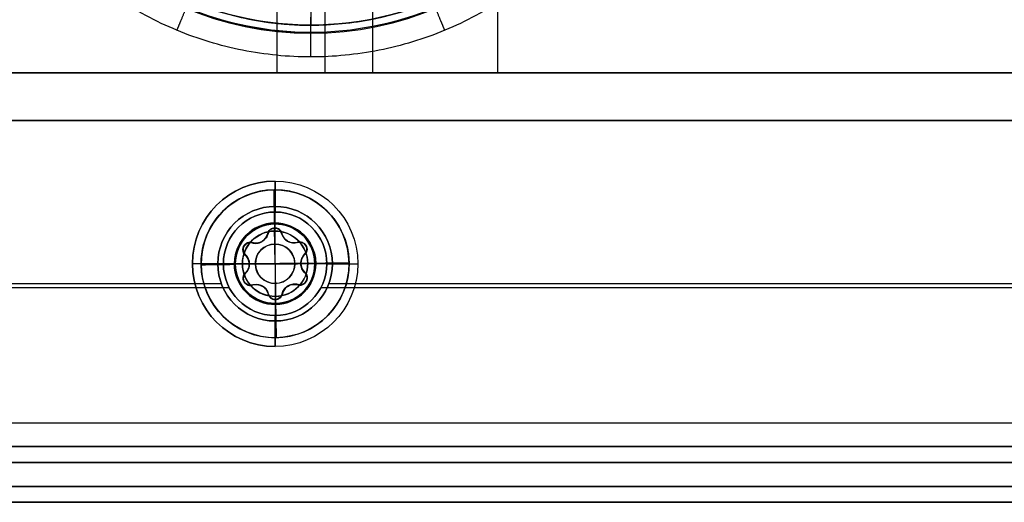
# Model space of a CAD drawing. Header units: millimetres. Extents: x -273 to 273, y -334 to 261.
# Tile 3 of 256: x -241 to -179, y -334 to -303. Entities that reach past the tile are written whole.
import ezdxf

# ---------------------------------------------------------------- set-up
doc = ezdxf.new("R2010")
doc.units = ezdxf.units.MM
doc.layers.add('Livello 01', color=7, linetype='Continuous')

# ---------------------------------------------------------------- blocks, each defined once
blk = doc.blocks.new('MMFTT08X23')
at = {"layer": 'Livello 01', "color": 254, "true_color": 0xcad1ee, "extrusion": (0, -1, 0)}
for centre in [(0, 0, -15), (0, 0, -7.5)]:
    blk.add_arc(centre, 20, 270, 90, dxfattribs=at)
at = {"layer": 'Livello 01', "color": 254, "true_color": 0xcad1ee, "extrusion": (0, 1, 0)}
blk.add_arc((0, 0), 20, 90, 270, dxfattribs=at)
blk = doc.blocks.new('hexa csunk flathd screw_iso_ISO 14581 M5x25x25-N')
at = {"layer": 'Livello 01', "color": 254, "true_color": 0xcad1ee}
for p, q in [((0, 2.5, -2.7), (0, 4.65, -0.55)), ((0, 4.65), (0, 4.65, -0.55)), ((0, 2.25), (0, 4.65)), ((0, 2.5, -2.7), (0, 2.5, -24.743)), ((0, 0, -2.862), (0, 2.25, -1.51)), ((0, 2.25, -1.51), (0, 2.25)), ((0, -2.055, -25), (0, 2.055, -25)), ((-1.559, 1.35, -1.623), (-1.559, 1.35)), ((-1.204, 1.298, -1.798), (-1.204, 1.298)), ((1.204, 1.298, -1.798), (1.204, 1.298)), ((1.559, 1.35, -1.623), (1.559, 1.35)), ((-2.009, 0.9, -1.539), (-2.009, 0.9)), ((-4.65, 0), (-1.621, 0)), ((-2.055, 0, -25), (-2.5, 0, -24.743)), ((2.055, 0, -25), (-2.055, 0, -25)), ((0, 0, -2.862), (0, -2.25, -1.51)), ((1.621, 0), (4.65, 0)), ((1.621, 0, -1.888), (1.621, 0)), ((2.055, 0, -25), (2.5, 0, -24.743)), ((-2.009, -0.9, -1.539), (-2.009, -0.9)), ((-1.559, -1.35, -1.623), (-1.559, -1.35)), ((-1.204, -1.298, -1.798), (-1.204, -1.298)), ((1.204, -1.298, -1.798), (1.204, -1.298)), ((1.559, -1.35, -1.623), (1.559, -1.35)), ((0, -4.65), (0, -2.25)), ((0, -2.25, -1.51), (0, -2.25)), ((0, -2.5, -2.7), (0, -4.65, -0.55)), ((0, -2.5, -2.7), (0, -2.5, -24.743)), ((0, -4.65), (0, -4.65, -0.55))]:
    blk.add_line(p, q, dxfattribs=at)
at = {"layer": 'Livello 01', "color": 254, "true_color": 0xcad1ee, "extrusion": (0, 0, -1)}
for centre, radius, start, end in [((0, 0, 0.55), 4.65, 0, 180), ((0, 0), 4.65, 0, 180), ((0, 0, 0.275), 4.65, 0, 180), ((0, 0, 2.7), 2.5, 0, 180), ((0, 0, 13.722), 2.5, 0, 180), ((0, 0, 24.743), 2.5, 90, 180), ((0, 1.8), 0.45, 13.34176, 166.65824), ((1.559, 0.9), 0.45, 313.34176, 106.65824), ((-1.559, 0.9), 0.45, 73.34176, 180), ((-1.559, 0.9), 0.45, 180, 226.65824), ((0, 0, 0.275), 4.65, 180, 0), ((0, 0, 13.722), 2.5, 180, 0), ((0, 0, 24.743), 2.5, 180, 270), ((1.559, -0.9), 0.45, 253.34176, 46.65824), ((2.408, 0), 0.787, 180, 226.65824), ((-1.559, -0.9), 0.45, 133.34176, 180), ((-1.559, -0.9), 0.45, 180, 286.65824), ((0, -1.8), 0.45, 193.34176, 346.65824)]:
    blk.add_arc(centre, radius, start, end, dxfattribs=at)
at = {"layer": 'Livello 01', "color": 254, "true_color": 0xcad1ee}
for centre, radius, start, end in [((0, 0, -2.642), 2.558, 0, 180), ((0, 0, -24.743), 2.5, 90, 180), ((0, 0, -25), 2.055, 90, 270), ((-1.204, 2.086), 0.788, 253.34176, 346.65824), ((-1.204, 2.086, -0.944), 0.788, 253.34176, 346.65824), ((0, 1.8, -0.844), 0.45, 13.34176, 166.65824), ((0, 0, -25), 2.055, 270, 90), ((1.204, 2.086), 0.787, 193.34176, 286.65824), ((1.204, 2.086, -0.944), 0.788, 193.34176, 286.65824), ((-1.559, 0.9, -0.844), 0.45, 73.34176, 226.65824), ((0, 0, -2.118), 1.239, 0, 180), ((1.559, 0.9, -0.844), 0.45, 0, 106.65824), ((1.559, 0.9, -0.844), 0.45, 313.34176, 0), ((0, 0), 4.65, 180, 0), ((0, 0, -0.55), 4.65, 180, 0), ((0, 0, -2.642), 2.558, 180, 0), ((0, 0, -2.7), 2.5, 180, 0), ((0, 0, -24.743), 2.5, 180, 270), ((-2.408, 0), 0.788, 0, 46.65824), ((-2.408, 0, -0.944), 0.788, 0, 46.65824), ((-2.408, 0, -0.944), 0.788, 313.34176, 0), ((0, 0, -2.118), 1.239, 180, 0), ((2.408, 0), 0.787, 133.34176, 226.65824), ((2.408, 0, -0.944), 0.788, 133.34176, 226.65824), ((-1.559, -0.9, -0.844), 0.45, 133.34176, 286.65824), ((1.559, -0.9, -0.844), 0.45, 0, 46.65824), ((1.559, -0.9, -0.844), 0.45, 253.34176, 0), ((-1.204, -2.086), 0.788, 13.34176, 106.65824), ((-1.204, -2.086, -0.944), 0.788, 13.34176, 106.65824), ((1.204, -2.086), 0.788, 73.34176, 166.65824), ((1.204, -2.086, -0.944), 0.788, 73.34176, 166.65824), ((0, -1.8, -0.844), 0.45, 193.34176, 346.65824)]:
    blk.add_arc(centre, radius, start, end, dxfattribs=at)
for points in [[(0, 2.055, -25), (0, 2.5, -24.743)], [(-0.438, 1.904, -1.688), (-0.438, 1.904)], [(0.438, 1.904), (0.438, 1.904, -1.688)], [(-1.43, 1.331), (-1.43, 1.331, -1.688)], [(1.43, 1.331, -1.688), (1.43, 1.331)], [(2.009, 0.9), (2.009, 0.9, -1.539)], [(-2.5, 0, -2.7), (-4.65, 0, -0.55)], [(-4.65, 0, -0.55), (-4.65, 0)], [(-2.5, 0, -24.743), (-2.5, 0, -2.7)], [(-1.868, 0.573, -1.688), (-1.868, 0.573)], [(-1.621, 0, -1.888), (-1.621, 0)], [(-1.621, 0, -1.888), (0, 0, -2.862)], [(0, 0, -2.862), (1.621, 0, -1.888)], [(1.868, 0.573), (1.868, 0.573, -1.688)], [(2.5, 0, -2.7), (2.5, 0, -24.743)], [(4.65, 0, -0.55), (2.5, 0, -2.7)], [(4.65, 0), (4.65, 0, -0.55)], [(-1.868, -0.573), (-1.868, -0.573, -1.688)], [(1.868, -0.573, -1.688), (1.868, -0.573)], [(2.009, -0.9), (2.009, -0.9, -1.539)], [(-1.43, -1.331, -1.688), (-1.43, -1.331)], [(1.43, -1.331), (1.43, -1.331, -1.688)], [(-0.438, -1.904), (-0.438, -1.904, -1.688)], [(0, -2.5, -24.743), (0, -2.055, -25)], [(0.438, -1.904, -1.688), (0.438, -1.904)]]:
    blk.add_open_spline(points, degree=1, dxfattribs=at)
for points, knots in [([(-1.43, 1.331, -1.688), (-1.334, 1.302, -1.742), (-1.231, 1.291, -1.791), (-1.019, 1.313, -1.865), (-0.909, 1.347, -1.888), (-0.714, 1.459, -1.888), (-0.629, 1.538, -1.865), (-0.503, 1.711, -1.792), (-0.461, 1.806, -1.742), (-0.438, 1.904, -1.688)], [-1.370102, -1.370102, -1.370102, -1.370102, -1.027576, -1.027576, -0.685051, -0.685051, -0.342525, -0.342525, 0, 0, 0, 0]), ([(-0.438, 1.904, -1.688), (-0.416, 1.995, -1.638), (-0.365, 2.082, -1.593), (-0.21, 2.211, -1.529), (-0.106, 2.25, -1.51), (0.108, 2.25, -1.51), (0.211, 2.21, -1.529), (0.365, 2.081, -1.593), (0.416, 1.995, -1.638), (0.438, 1.904, -1.688)], [-1.294027, -1.294027, -1.294027, -1.294027, -0.97052, -0.97052, -0.647013, -0.647013, -0.323507, -0.323507, 0, 0, 0, 0]), ([(0.438, 1.904, -1.688), (0.461, 1.806, -1.742), (0.503, 1.712, -1.791), (0.628, 1.539, -1.865), (0.712, 1.461, -1.888), (0.906, 1.348, -1.888), (1.017, 1.313, -1.865), (1.23, 1.291, -1.792), (1.334, 1.302, -1.742), (1.43, 1.331, -1.688)], [-1.370102, -1.370102, -1.370102, -1.370102, -1.027576, -1.027576, -0.685051, -0.685051, -0.342525, -0.342525, 0, 0, 0, 0]), ([(-1.868, 0.573, -1.688), (-1.936, 0.637, -1.638), (-1.986, 0.725, -1.593), (-2.019, 0.924, -1.529), (-2.002, 1.033, -1.51), (-1.895, 1.218, -1.51), (-1.808, 1.288, -1.529), (-1.62, 1.357, -1.593), (-1.52, 1.358, -1.638), (-1.43, 1.331, -1.688)], [-1.294027, -1.294027, -1.294027, -1.294027, -0.97052, -0.97052, -0.647013, -0.647013, -0.323507, -0.323507, 0, 0, 0, 0]), ([(2.009, 0.9, -1.539), (2.009, 0.97, -1.522), (1.992, 1.043, -1.512), (1.925, 1.172, -1.509), (1.875, 1.228, -1.516), (1.759, 1.309, -1.545), (1.692, 1.335, -1.567), (1.558, 1.355, -1.622), (1.492, 1.35, -1.653), (1.43, 1.331, -1.688)], [0, 0, 0, 0, 0.2203014, 0.2203014, 0.4406027, 0.4406027, 0.6609041, 0.6609041, 0.8812054, 0.8812054, 0.8812054, 0.8812054]), ([(2.009, 0.9, -1.539), (2.009, 0.836, -1.555), (1.995, 0.774, -1.576), (1.945, 0.662, -1.628), (1.91, 0.613, -1.657), (1.868, 0.573, -1.688)], [-0.3992368, -0.3992368, -0.3992368, -0.3992368, -0.1996184, -0.1996184, 0, 0, 0, 0]), ([(-1.621, 0, -1.888), (-1.621, 0.112, -1.888), (-1.646, 0.225, -1.865), (-1.734, 0.42, -1.791), (-1.795, 0.504, -1.742), (-1.868, 0.573, -1.688)], [-0.6850306, -0.6850306, -0.6850306, -0.6850306, -0.3425153, -0.3425153, 0, 0, 0, 0]), ([(-1.868, -0.573, -1.688), (-1.795, -0.504, -1.742), (-1.734, -0.42, -1.791), (-1.646, -0.225, -1.865), (-1.621, -0.113, -1.888), (-1.621, 0, -1.888)], [-0.6850721, -0.6850721, -0.6850721, -0.6850721, -0.3425361, -0.3425361, 0, 0, 0, 0]), ([(1.868, 0.573, -1.688), (1.795, 0.504, -1.742), (1.734, 0.42, -1.791), (1.646, 0.225, -1.865), (1.621, 0.113, -1.888), (1.621, 0, -1.888)], [-0.6850721, -0.6850721, -0.6850721, -0.6850721, -0.3425361, -0.3425361, 0, 0, 0, 0]), ([(-1.43, -1.331, -1.688), (-1.52, -1.358, -1.638), (-1.621, -1.357, -1.593), (-1.81, -1.287, -1.529), (-1.896, -1.217, -1.51), (-2.002, -1.032, -1.51), (-2.019, -0.922, -1.529), (-1.985, -0.724, -1.593), (-1.936, -0.637, -1.638), (-1.868, -0.573, -1.688)], [-1.294024, -1.294024, -1.294024, -1.294024, -0.970518, -0.970518, -0.647012, -0.647012, -0.323506, -0.323506, 0, 0, 0, 0]), ([(1.621, 0, -1.888), (1.621, -0.112, -1.888), (1.646, -0.225, -1.865), (1.734, -0.42, -1.791), (1.795, -0.504, -1.742), (1.868, -0.573, -1.688)], [-0.6850306, -0.6850306, -0.6850306, -0.6850306, -0.3425153, -0.3425153, 0, 0, 0, 0]), ([(2.009, -0.9, -1.539), (2.009, -0.836, -1.555), (1.995, -0.773, -1.577), (1.945, -0.662, -1.628), (1.91, -0.613, -1.657), (1.868, -0.573, -1.688)], [0, 0, 0, 0, 0.1996157, 0.1996157, 0.3992315, 0.3992315, 0.3992315, 0.3992315]), ([(2.009, -0.9, -1.539), (2.009, -0.971, -1.522), (1.992, -1.043, -1.512), (1.924, -1.172, -1.509), (1.874, -1.229, -1.516), (1.758, -1.31, -1.545), (1.691, -1.335, -1.568), (1.558, -1.355, -1.622), (1.492, -1.35, -1.653), (1.43, -1.331, -1.688)], [-0.8811741, -0.8811741, -0.8811741, -0.8811741, -0.6608806, -0.6608806, -0.4405871, -0.4405871, -0.2202935, -0.2202935, 0, 0, 0, 0]), ([(-0.438, -1.904, -1.688), (-0.461, -1.806, -1.742), (-0.503, -1.712, -1.791), (-0.628, -1.539, -1.865), (-0.712, -1.461, -1.888), (-0.906, -1.348, -1.888), (-1.017, -1.313, -1.865), (-1.23, -1.291, -1.792), (-1.334, -1.302, -1.742), (-1.43, -1.331, -1.688)], [-1.370102, -1.370102, -1.370102, -1.370102, -1.027576, -1.027576, -0.685051, -0.685051, -0.342525, -0.342525, 0, 0, 0, 0]), ([(1.43, -1.331, -1.688), (1.334, -1.302, -1.742), (1.231, -1.291, -1.791), (1.019, -1.313, -1.865), (0.909, -1.347, -1.888), (0.714, -1.459, -1.888), (0.629, -1.538, -1.865), (0.503, -1.711, -1.792), (0.461, -1.806, -1.742), (0.438, -1.904, -1.688)], [-1.370102, -1.370102, -1.370102, -1.370102, -1.027576, -1.027576, -0.685051, -0.685051, -0.342525, -0.342525, 0, 0, 0, 0]), ([(0.438, -1.904, -1.688), (0.416, -1.995, -1.638), (0.365, -2.082, -1.593), (0.21, -2.211, -1.529), (0.106, -2.25, -1.51), (-0.108, -2.25, -1.51), (-0.211, -2.21, -1.529), (-0.365, -2.081, -1.593), (-0.416, -1.995, -1.638), (-0.438, -1.904, -1.688)], [-1.294027, -1.294027, -1.294027, -1.294027, -0.97052, -0.97052, -0.647013, -0.647013, -0.323507, -0.323507, 0, 0, 0, 0])]:
    blk.add_open_spline(points, degree=3, knots=knots, dxfattribs=at)

msp = doc.modelspace()

# ---------------------------------------------------------------- linework, layer by layer
at = {"layer": 'Livello 01', "color": 254, "true_color": 0xcad1ee}
for p, q in [((-222.75, -286.4, -562.65), (-222.75, -303.65, -562.65)), ((-221.875, -291.65, -253.65), (-221.875, -306.65, -253.65)), ((-221.875, -291.65, -247.65), (-221.875, -306.65, -247.65)), ((-222.75, -303.65, -562.65), (-222.75, -303.65, -564.65)), ((-257.75, -306.65, -238.15), (-210.629, -306.65, -238.15)), ((-228.25, -318.65, -564.7), (-230.2, -318.65, -566.65)), ((-228.25, -318.65, 31.4), (-230.2, -318.65, 33.35)), ((-228.25, -318.65, -551.65), (-228.25, -318.65, -564.7)), ((-228.25, -318.65, 18.35), (-228.25, -318.65, 31.4)), ((-221.75, -318.65, 18.35), (-221.75, -318.65, 31.4)), ((-221.75, -318.65, 31.4), (-219.8, -318.65, 33.35)), ((-221.75, -318.65, -551.65), (-221.75, -318.65, -564.7)), ((-221.75, -318.65, -564.7), (-219.8, -318.65, -566.65)), ((-257.75, -320.15, 18.35), (-227.883, -320.15, 18.35)), ((-222.117, -320.15, 18.35), (-77.883, -320.15, 18.35))]:
    msp.add_line(p, q, dxfattribs=at)
at = {"layer": 'Livello 01'}
for p, q in [((-248.043, -309.65, -548.4), (248.043, -309.65, -548.4)), ((-248.043, -309.65, 15.1), (248.043, -309.65, 15.1)), ((-228.6, -318.65, 14.35), (-228.6, -318.65, 15.85)), ((-228.6, -318.65, -549.15), (-228.6, -318.65, -547.65)), ((-221.4, -318.65, 14.35), (-221.4, -318.65, 15.85)), ((-221.4, -318.65, -549.15), (-221.4, -318.65, -547.65)), ((-253.043, -319.9, -547.65), (-228.376, -319.9, -547.65)), ((-253.043, -319.9, -549.15), (-228.376, -319.9, -549.15)), ((-253.043, -319.9, 15.85), (-228.376, -319.9, 15.85)), ((-253.043, -319.9, 14.35), (-228.376, -319.9, 14.35)), ((-221.624, -319.9, -547.65), (-78.376, -319.9, -547.65)), ((-221.624, -319.9, -549.15), (-78.376, -319.9, -549.15)), ((-221.624, -319.9, 15.85), (-78.376, -319.9, 15.85)), ((-221.624, -319.9, 14.35), (-78.376, -319.9, 14.35)), ((-252.75, -331.15, -266.65), (252.75, -331.15, -266.65)), ((-252.75, -332.65, -266.65), (252.75, -332.65, -266.65))]:
    msp.add_line(p, q, dxfattribs=at)
at = {"layer": 'Livello 01', "color": 254, "true_color": 0xcad1ee, "extrusion": (0, 0, -1)}
for centre, radius, start, end in [((222.75, -283.65, -33.35), 20.5, 270, 90), ((222.75, -283.65, 562.65), 20, 180, 0), ((222.75, -283.65, 563.65), 20, 180, 0), ((225, -318.65, -33.35), 5.2, 270, 90), ((225, -318.65, -33.35), 5.2, 90, 270), ((225, -318.65, 566.65), 5.2, 90, 270), ((225, -318.65, 551.65), 3.25, 270, 90), ((225, -318.65, 564.7), 3.25, 270, 90), ((225, -318.65, 558.175), 3.25, 270, 90), ((225, -318.65, -18.35), 3.25, 90, 270), ((225, -318.65, -31.4), 3.25, 90, 270), ((225, -318.65, 551.65), 3.25, 90, 270), ((225, -318.65, 558.175), 3.25, 90, 270)]:
    msp.add_arc(centre, radius, start, end, dxfattribs=at)
at = {"layer": 'Livello 01', "color": 254, "true_color": 0xcad1ee}
for centre, radius, start, end in [((-222.75, -283.65, 33.35), 20.5, 90, 270), ((-222.75, -283.65, 33.35), 20.5, 270, 90), ((-222.75, -283.65, 33.35), 20.5, 270, 90), ((-225, -318.65, -566.65), 5.2, 90, 270), ((-225, -318.65, 31.4), 3.25, 90, 270), ((-225, -318.65, 18.35), 3.25, 90, 270), ((-225, -318.65, 24.875), 3.25, 90, 270), ((-225, -318.65, -564.7), 3.25, 270, 90), ((-225, -318.65, 24.875), 3.25, 270, 90)]:
    msp.add_arc(centre, radius, start, end, dxfattribs=at)
at = {"layer": 'Livello 01', "color": 254, "true_color": 0xcad1ee, "extrusion": (-1, 0, 0)}
msp.add_arc((304.15, 32.35, 222.75), 1, 90, 180, dxfattribs=at)
at = {"layer": 'Livello 01', "color": 254, "true_color": 0xcad1ee, "extrusion": (0, 1, 0)}
for centre, radius, start, end in [((221.875, -250.65, -306.65), 3, 180, 0), ((221.875, -250.65, -306.65), 3, 0, 180), ((0, -250.65, -306.65), 211, 180, 0), ((0, -250.65, -306.65), 211, 0, 180)]:
    msp.add_arc(centre, radius, start, end, dxfattribs=at)
at = {"layer": 'Livello 01', "extrusion": (0, 0, -1)}
for centre, start, end in [((225, -318.65, -15.85), 270, 90), ((225, -318.65, 547.65), 270, 90), ((225, -318.65, 549.15), 90, 270), ((225, -318.65, 547.65), 90, 270)]:
    msp.add_arc(centre, 3.6, start, end, dxfattribs=at)
at = {"layer": 'Livello 01'}
for centre, start, end in [((-225, -318.65, 14.35), 90, 270), ((-225, -318.65, -549.15), 90, 270), ((-225, -318.65, 15.1), 90, 270), ((-225, -318.65, -548.4), 90, 270), ((-225, -318.65, 14.35), 270, 90), ((-225, -318.65, 15.85), 270, 90), ((-225, -318.65, 15.1), 270, 90), ((-225, -318.65, -548.4), 270, 90)]:
    msp.add_arc(centre, 3.6, start, end, dxfattribs=at)
at = {"layer": 'Livello 01', "color": 254, "true_color": 0xcad1ee}
for points, degree, knots in [([(-200.75, -283.65, -566.65), (-200.75, -285.09, -566.65), (-200.891, -286.521, -566.65), (-201.457, -289.363, -566.65), (-201.874, -290.739, -566.65), (-202.975, -293.399, -566.65), (-203.654, -294.667, -566.65), (-205.264, -297.076, -566.65), (-206.176, -298.189, -566.65), (-208.211, -300.224, -566.65), (-209.324, -301.136, -566.65), (-211.733, -302.746, -566.65), (-213.001, -303.425, -566.65), (-215.661, -304.526, -566.65), (-217.037, -304.943, -566.65), (-219.879, -305.508, -566.65), (-221.311, -305.65, -566.65), (-224.189, -305.65, -566.65), (-225.621, -305.509, -566.65), (-228.463, -304.943, -566.65), (-229.839, -304.526, -566.65), (-232.499, -303.425, -566.65), (-233.767, -302.746, -566.65), (-236.176, -301.136, -566.65), (-237.289, -300.224, -566.65), (-239.324, -298.189, -566.65), (-240.236, -297.076, -566.65), (-241.846, -294.667, -566.65), (-242.525, -293.399, -566.65), (-243.626, -290.739, -566.65), (-244.043, -289.363, -566.65), (-244.608, -286.521, -566.65), (-244.75, -285.089, -566.65), (-244.75, -283.65, -566.65)], 3, [-69.224363, -69.224363, -69.224363, -69.224363, -64.89784, -64.89784, -60.571318, -60.571318, -56.244795, -56.244795, -51.918272, -51.918272, -47.59175, -47.59175, -43.265227, -43.265227, -38.938704, -38.938704, -34.612182, -34.612182, -30.285659, -30.285659, -25.959136, -25.959136, -21.632613, -21.632613, -17.306091, -17.306091, -12.979568, -12.979568, -8.653045, -8.653045, -4.326523, -4.326523, 0, 0, 0, 0]), ([(-242.75, -283.65, -564.65), (-242.75, -284.959, -564.65), (-242.621, -286.268, -564.65), (-242.11, -288.836, -564.65), (-241.729, -290.094, -564.65), (-240.727, -292.513, -564.65), (-240.107, -293.673, -564.65), (-238.652, -295.85, -564.65), (-237.818, -296.867, -564.65), (-235.967, -298.718, -564.65), (-234.95, -299.552, -564.65), (-232.773, -301.007, -564.65), (-231.613, -301.627, -564.65), (-229.194, -302.629, -564.65), (-227.936, -303.01, -564.65), (-225.368, -303.521, -564.65), (-224.059, -303.65, -564.65), (-221.441, -303.65, -564.65), (-220.132, -303.521, -564.65), (-217.564, -303.01, -564.65), (-216.306, -302.629, -564.65), (-213.887, -301.627, -564.65), (-212.727, -301.007, -564.65), (-210.55, -299.552, -564.65), (-209.533, -298.718, -564.65), (-207.682, -296.867, -564.65), (-206.848, -295.85, -564.65), (-205.393, -293.673, -564.65), (-204.773, -292.513, -564.65), (-203.771, -290.094, -564.65), (-203.39, -288.836, -564.65), (-202.879, -286.268, -564.65), (-202.75, -284.959, -564.65), (-202.75, -283.65, -564.65)], 3, [0, 0, 0, 0, 3.933292, 3.933292, 7.866584, 7.866584, 11.799876, 11.799876, 15.733168, 15.733168, 19.66646, 19.66646, 23.599752, 23.599752, 27.533044, 27.533044, 31.466336, 31.466336, 35.399628, 35.399628, 39.33292, 39.33292, 43.266212, 43.266212, 47.199504, 47.199504, 51.132796, 51.132796, 55.066088, 55.066088, 58.99938, 58.99938, 62.932672, 62.932672, 62.932672, 62.932672]), ([(-231.169, -303.975, -566.65), (-231.04, -303.665, -566.65), (-230.912, -303.354, -566.65), (-230.628, -302.669, -566.507), (-230.459, -302.26, -566.064), (-230.404, -302.128, -565.323), (-230.404, -302.128, -564.986), (-230.404, -302.128, -564.65)], 5, [0, 0, 0, 0, 0, 0, 1.763471, 1.763471, 3.526943, 3.526943, 3.526943, 3.526943, 3.526943, 3.526943]), ([(-214.331, -303.975, -566.65), (-214.46, -303.665, -566.65), (-214.588, -303.354, -566.65), (-214.872, -302.669, -566.507), (-215.041, -302.26, -566.064), (-215.096, -302.128, -565.323), (-215.096, -302.128, -564.986), (-215.096, -302.128, -564.65)], 5, [0, 0, 0, 0, 0, 0, 1.763471, 1.763471, 3.526943, 3.526943, 3.526943, 3.526943, 3.526943, 3.526943]), ([(-222.75, -305.65, -566.65), (-222.75, -305.314, -566.65), (-222.75, -304.977, -566.65), (-222.75, -304.236, -566.507), (-222.75, -303.793, -566.064), (-222.75, -303.65, -565.323), (-222.75, -303.65, -564.986), (-222.75, -303.65, -564.65)], 5, [0, 0, 0, 0, 0, 0, 1.763471, 1.763471, 3.526943, 3.526943, 3.526943, 3.526943, 3.526943, 3.526943])]:
    msp.add_open_spline(points, degree=degree, knots=knots, dxfattribs=at)
for points, degree in [([(-243.189, -283.65, -566.211), (-243.189, -286.325, -566.211), (-242.125, -291.675, -566.211), (-237.579, -298.479, -566.211), (-230.775, -303.025, -566.211), (-222.75, -304.621, -566.211), (-214.725, -303.025, -566.211), (-207.921, -298.479, -566.211), (-203.375, -291.675, -566.211), (-202.311, -286.325, -566.211), (-202.311, -283.65, -566.211)], 3), ([(-224.875, -306.65, -250.65), (-224.875, -291.65, -250.65)], 1), ([(-218.875, -291.65, -250.65), (-218.875, -306.65, -250.65)], 1), ([(-211, -306.65, -250.65), (-211, -291.65, -250.65)], 1), ([(257.75, -306.65, 18.35), (-257.75, -306.65, 18.35)], 1), ([(257.75, -306.65, -494.65), (-257.75, -306.65, -494.65)], 1), ([(-225, -315.4, -564.7), (-225, -313.45, -566.65)], 1), ([(-225, -313.45, 33.35), (-225, -315.4, 31.4)], 1), ([(-225, -315.4, -551.65), (-225, -315.4, -564.7)], 1), ([(-225, -315.4, 31.4), (-225, -315.4, 18.35)], 1), ([(-225, -323.85, -566.65), (-225, -321.9, -564.7)], 1), ([(-225, -321.9, -564.7), (-225, -321.9, -551.65)], 1), ([(-225, -321.9, 31.4), (-225, -323.85, 33.35)], 1), ([(-225, -321.9, 18.35), (-225, -321.9, 31.4)], 1), ([(-257.75, -328.65, -566.65), (257.75, -328.65, -566.65)], 1), ([(-257.75, -328.65, 33.35), (257.75, -328.65, 33.35)], 1), ([(257.75, -333.65, 18.35), (-257.75, -333.65, 18.35)], 1), ([(-257.75, -333.65, -551.65), (257.75, -333.65, -551.65)], 1), ([(-257.75, -333.65, 28.35), (257.75, -333.65, 28.35)], 1), ([(257.75, -333.65, -561.65), (-257.75, -333.65, -561.65)], 1)]:
    msp.add_open_spline(points, degree=degree, dxfattribs=at)
at = {"layer": 'Livello 01'}
for points in [[(-248.043, -309.65, 15.85), (248.043, -309.65, 15.85)], [(-248.043, -309.65, 14.35), (248.043, -309.65, 14.35)], [(248.043, -309.65, -549.15), (-248.043, -309.65, -549.15)], [(248.043, -309.65, -547.65), (-248.043, -309.65, -547.65)], [(-225, -315.05, 15.85), (-225, -315.05, 14.35)], [(-225, -315.05, -547.65), (-225, -315.05, -549.15)], [(-225, -322.25, 14.35), (-225, -322.25, 15.85)], [(-225, -322.25, -549.15), (-225, -322.25, -547.65)], [(253.043, -330.15, 15.85), (-253.043, -330.15, 15.85)], [(253.043, -330.15, 14.35), (-253.043, -330.15, 14.35)], [(-253.043, -330.15, -549.15), (253.043, -330.15, -549.15)], [(-253.043, -330.15, -547.65), (253.043, -330.15, -547.65)], [(252.75, -331.15, 13.35), (-252.75, -331.15, 13.35)], [(-252.75, -331.15, -546.65), (252.75, -331.15, -546.65)], [(252.75, -332.65, 13.35), (-252.75, -332.65, 13.35)], [(-252.75, -332.65, -546.65), (252.75, -332.65, -546.65)]]:
    msp.add_open_spline(points, degree=1, dxfattribs=at)

# ---------------------------------------------------------------- block references
at = {"layer": 'Livello 01', "extrusion": (-0.421683, -0.906743, 8.19285e-17), "rotation": 360}
msp.add_blockref('MMFTT08X23', (-82.367, -577.65, 351.128), dxfattribs=at)
at = {"layer": 'Livello 01', "extrusion": (0, 2.71835e-16, -1), "rotation": 179.8490991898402}
msp.add_blockref('hexa csunk flathd screw_iso_ISO 14581 M5x25x25-N', (225, -318.65, 566.65), dxfattribs=at)
at = {"layer": 'Livello 01', "rotation": 180.7797656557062}
msp.add_blockref('hexa csunk flathd screw_iso_ISO 14581 M5x25x25-N', (-225, -318.65, 33.35), dxfattribs=at)

doc.saveas('drawing.dxf')
